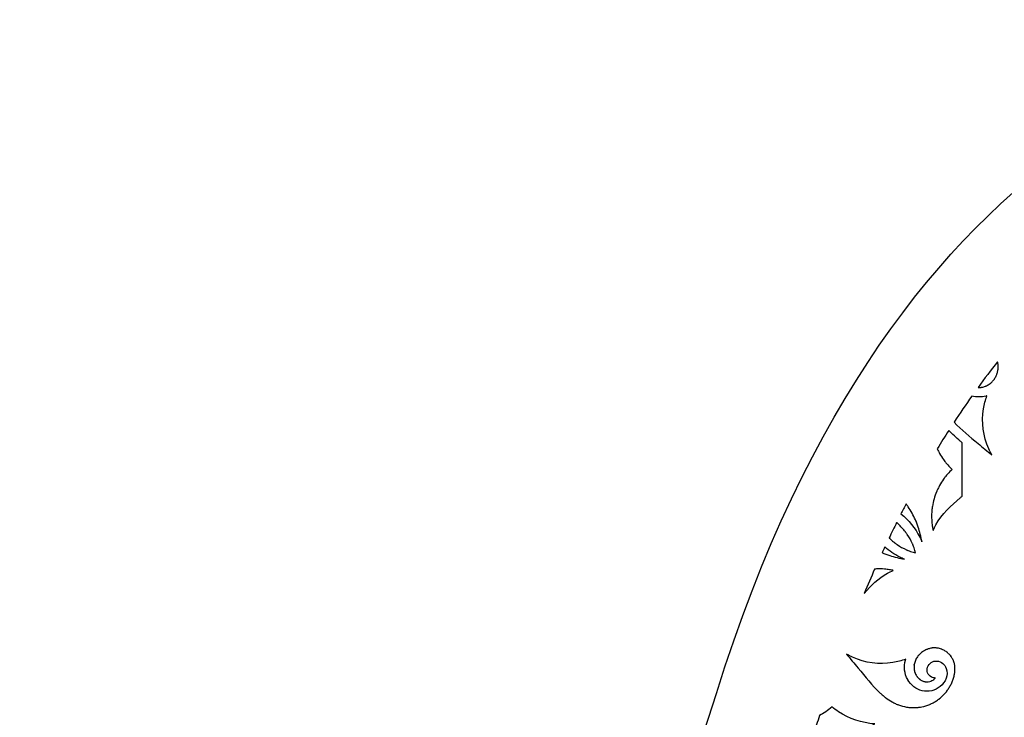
# Model space of a CAD drawing. Header units: millimetres. Extents: x -226 to 204, y -216 to 391.
# Tile 122 of 167: x -135 to 26, y 102 to 216. Entities that reach past the tile are written whole.
import ezdxf

# ---------------------------------------------------------------- set-up
doc = ezdxf.new("R2010")
doc.units = ezdxf.units.MM
doc.header["$MEASUREMENT"] = 0
doc.layers.add('Layer 1', color=7, linetype='Continuous')

msp = doc.modelspace()

# ---------------------------------------------------------------- linework, layer by layer
at = {"layer": 'Layer 1'}
for points, knots in [([(113.6292, 171.3238), (113.6292, 171.3238), (113.6292, 216.4872), (113.6292, 216.4872), (113.6292, 216.4872), (113.6292, 216.4872), (96.9408, 216.4871), (96.9408, 216.4871), (96.9408, 216.4871), (67.9584, 215.357), (8.6043, 200.7992), (-20.8027, 105.9126), (-20.8027, 105.9126), (-47.8597, 18.6054), (-100.2713, -0.6921), (-131.0497, -4.0967), (-131.0497, -4.0967), (-131.0497, -4.0967), (-131.0497, -36.2354), (-131.0497, -36.2354), (-131.0497, -36.2354), (-131.0497, -36.2354), (-135.1309, -36.2354), (-135.1309, -36.2354), (-135.1309, -36.2354), (-135.1309, -36.2354), (-135.1309, -67.9422), (-135.1309, -67.9422), (-135.1309, -67.9422), (-135.1309, -67.9422), (-131.0497, -67.9422), (-131.0497, -67.9422), (-131.0497, -67.9422), (-131.0497, -67.9422), (-131.0497, -99.6454), (-131.0497, -99.6454), (-131.0497, -99.6454), (-131.0497, -99.6454), (-99.5947, -99.6455), (-99.5947, -99.6455), (-99.5947, -99.6455), (-99.5947, -99.6455), (-99.5947, -95.5643), (-99.5947, -95.5643), (-99.5947, -95.5643), (-99.5947, -95.5643), (-64.055, -95.5643), (-64.055, -95.5643), (-64.055, -95.5643), (-64.055, -95.5643), (-64.055, -99.6455), (-64.055, -99.6455), (-64.055, -99.6455), (-64.055, -99.6455), (-28.5189, -99.6455), (-28.5189, -99.6455), (-28.5189, -99.6455), (-28.5189, -99.6455), (-28.5189, -95.5643), (-28.5189, -95.5643), (-28.5189, -95.5643), (-28.5189, -95.5643), (7.0172, -95.5643), (7.0172, -95.5643), (7.0172, -95.5643), (7.0172, -95.5643), (7.0172, -99.6455), (7.0172, -99.6455), (7.0172, -99.6455), (7.0172, -99.6455), (42.5533, -99.6455), (42.5533, -99.6455), (42.5533, -99.6455), (42.5533, -99.6455), (42.5533, -95.5643), (42.5533, -95.5643), (42.5533, -95.5643), (42.5533, -95.5643), (78.093, -95.5643), (78.093, -95.5643), (78.093, -95.5643), (78.093, -95.5643), (78.093, -99.6455), (78.093, -99.6455), (78.093, -99.6455), (78.093, -99.6455), (113.6292, -99.6455), (113.6292, -99.6455), (113.6292, -99.6455), (113.6292, -99.6455), (113.6292, -54.4821), (113.6292, -54.4821), (113.6292, -54.4821), (113.6292, -54.4821), (109.5479, -54.4821), (109.5479, -54.4821), (109.5479, -54.4821), (109.5479, -54.4821), (109.5479, -9.3223), (109.5479, -9.3223), (109.5479, -9.3223), (109.5479, -9.3223), (113.6292, -9.3224), (113.6292, -9.3224), (113.6292, -9.3224), (113.6292, -9.3224), (113.6292, 35.8409), (113.6292, 35.8409), (113.6292, 35.8409), (113.6292, 35.8409), (109.5479, 35.8409), (109.5479, 35.8409), (109.5479, 35.8409), (109.5479, 35.8409), (109.5479, 81.0007), (109.5479, 81.0007), (109.5479, 81.0007), (109.5479, 81.0007), (113.6292, 81.0007), (113.6292, 81.0007), (113.6292, 81.0007), (113.6292, 81.0007), (113.6292, 126.1641), (113.6292, 126.1641), (113.6292, 126.1641), (113.6292, 126.1641), (109.5479, 126.164), (109.5479, 126.164), (109.5479, 126.164), (109.5479, 126.164), (109.5479, 171.3238), (109.5479, 171.3238), (109.5479, 171.3238), (109.5479, 171.3238), (113.6292, 171.3238), (113.6292, 171.3238)], [0, 0, 0, 0, 0.02857143, 0.02857143, 0.02857143, 0.02857143, 0.05714286, 0.05714286, 0.05714286, 0.05714286, 0.08571429, 0.08571429, 0.08571429, 0.08571429, 0.11428571, 0.11428571, 0.11428571, 0.11428571, 0.14285714, 0.14285714, 0.14285714, 0.14285714, 0.17142857, 0.17142857, 0.17142857, 0.17142857, 0.2, 0.2, 0.2, 0.2, 0.22857143, 0.22857143, 0.22857143, 0.22857143, 0.25714286, 0.25714286, 0.25714286, 0.25714286, 0.28571429, 0.28571429, 0.28571429, 0.28571429, 0.31428571, 0.31428571, 0.31428571, 0.31428571, 0.34285714, 0.34285714, 0.34285714, 0.34285714, 0.37142857, 0.37142857, 0.37142857, 0.37142857, 0.4, 0.4, 0.4, 0.4, 0.42857143, 0.42857143, 0.42857143, 0.42857143, 0.45714286, 0.45714286, 0.45714286, 0.45714286, 0.48571429, 0.48571429, 0.48571429, 0.48571429, 0.51428571, 0.51428571, 0.51428571, 0.51428571, 0.54285714, 0.54285714, 0.54285714, 0.54285714, 0.57142857, 0.57142857, 0.57142857, 0.57142857, 0.6, 0.6, 0.6, 0.6, 0.62857143, 0.62857143, 0.62857143, 0.62857143, 0.65714286, 0.65714286, 0.65714286, 0.65714286, 0.68571429, 0.68571429, 0.68571429, 0.68571429, 0.71428571, 0.71428571, 0.71428571, 0.71428571, 0.74285714, 0.74285714, 0.74285714, 0.74285714, 0.77142857, 0.77142857, 0.77142857, 0.77142857, 0.8, 0.8, 0.8, 0.8, 0.82857143, 0.82857143, 0.82857143, 0.82857143, 0.85714286, 0.85714286, 0.85714286, 0.85714286, 0.88571429, 0.88571429, 0.88571429, 0.88571429, 0.91428571, 0.91428571, 0.91428571, 0.91428571, 0.94285714, 0.94285714, 0.94285714, 0.94285714, 1, 1, 1, 1]), ([(25.3251, 160.3541), (25.3575, 160.2425), (25.3863, 160.1274), (25.4043, 160.0122), (25.4043, 160.0122), (25.4079, 159.9834), (25.4115, 159.9438), (25.4187, 159.915), (25.4187, 159.915), (25.4187, 159.9078), (25.4187, 159.897), (25.4187, 159.8898), (25.4187, 159.8898), (25.4259, 159.7962), (25.4331, 159.7063), (25.4331, 159.6127), (25.4331, 159.6127), (25.4331, 159.4507), (25.4475, 159.26), (25.4223, 159.0909), (25.4223, 159.0909), (25.4151, 159.0729), (25.4043, 159.0405), (25.4007, 159.0189), (25.4007, 159.0189), (25.3935, 158.9721), (25.3827, 158.9289), (25.3755, 158.8821), (25.3755, 158.8821), (25.3575, 158.7921), (25.3359, 158.7022), (25.3107, 158.6122), (25.3107, 158.6122), (25.2855, 158.5222), (25.2567, 158.4323), (25.2279, 158.3459), (25.2279, 158.3459), (25.2099, 158.2919), (25.1883, 158.2415), (25.1703, 158.1875), (25.1703, 158.1875), (25.1703, 158.1803), (25.1667, 158.1767), (25.1631, 158.1731), (25.1631, 158.1731), (25.1631, 158.1731), (25.1631, 158.1731), (25.1631, 158.1731), (25.1631, 158.1731), (25.0803, 157.9968), (24.9939, 157.824), (24.8896, 157.6584), (24.8896, 157.6584), (24.8356, 157.572), (24.778, 157.4892), (24.7204, 157.4029), (24.7204, 157.4029), (24.7168, 157.3957), (24.7096, 157.3849), (24.7024, 157.3741), (24.7024, 157.3741), (24.6772, 157.3417), (24.6448, 157.3093), (24.6196, 157.2769), (24.6196, 157.2769), (24.4936, 157.1293), (24.3569, 156.9926), (24.2093, 156.863), (24.2093, 156.863), (24.1805, 156.8378), (24.1517, 156.8162), (24.1229, 156.791), (24.1229, 156.791), (24.1229, 156.791), (24.1157, 156.7874), (24.1157, 156.7838), (24.1157, 156.7838), (24.1157, 156.7838), (24.1085, 156.7802), (24.1049, 156.7766), (24.1049, 156.7766), (24.0077, 156.7082), (23.9106, 156.6398), (23.8062, 156.5787), (23.8062, 156.5787), (23.7162, 156.5247), (23.6263, 156.4779), (23.5327, 156.4311), (23.5327, 156.4311), (23.4895, 156.4095), (23.4427, 156.3879), (23.3995, 156.3699), (23.3995, 156.3699), (23.3923, 156.3699), (23.3851, 156.3663), (23.3779, 156.3627), (23.3779, 156.3627), (23.162, 156.2907), (22.9496, 156.2223), (22.7229, 156.1792), (22.7229, 156.1792), (22.7229, 156.1792), (22.6617, 156.1684), (22.6617, 156.1684), (22.6617, 156.1684), (22.6257, 156.1612), (22.6041, 156.1576), (22.6005, 156.1576), (22.6005, 156.1576), (22.6005, 156.1576), (22.6329, 156.1576), (22.6869, 156.1684), (22.6869, 156.1684), (22.6581, 156.1576), (22.5969, 156.1576), (22.5645, 156.154), (22.5645, 156.154), (22.4637, 156.1432), (22.3594, 156.1396), (22.2586, 156.1396), (22.2586, 156.1396), (22.2154, 156.1396), (22.1722, 156.1432), (22.129, 156.1468), (22.129, 156.1468), (23.1835, 157.5972), (24.2488, 159.0008), (25.3249, 160.3612), (25.3249, 160.3612), (25.3249, 160.3612), (25.3251, 160.3541), (25.3251, 160.3541)], [0, 0, 0, 0, 0.02941176, 0.02941176, 0.02941176, 0.02941176, 0.05882353, 0.05882353, 0.05882353, 0.05882353, 0.08823529, 0.08823529, 0.08823529, 0.08823529, 0.11764706, 0.11764706, 0.11764706, 0.11764706, 0.14705882, 0.14705882, 0.14705882, 0.14705882, 0.17647059, 0.17647059, 0.17647059, 0.17647059, 0.20588235, 0.20588235, 0.20588235, 0.20588235, 0.23529412, 0.23529412, 0.23529412, 0.23529412, 0.26470588, 0.26470588, 0.26470588, 0.26470588, 0.29411765, 0.29411765, 0.29411765, 0.29411765, 0.32352941, 0.32352941, 0.32352941, 0.32352941, 0.35294118, 0.35294118, 0.35294118, 0.35294118, 0.38235294, 0.38235294, 0.38235294, 0.38235294, 0.41176471, 0.41176471, 0.41176471, 0.41176471, 0.44117647, 0.44117647, 0.44117647, 0.44117647, 0.47058824, 0.47058824, 0.47058824, 0.47058824, 0.5, 0.5, 0.5, 0.5, 0.52941176, 0.52941176, 0.52941176, 0.52941176, 0.55882353, 0.55882353, 0.55882353, 0.55882353, 0.58823529, 0.58823529, 0.58823529, 0.58823529, 0.61764706, 0.61764706, 0.61764706, 0.61764706, 0.64705882, 0.64705882, 0.64705882, 0.64705882, 0.67647059, 0.67647059, 0.67647059, 0.67647059, 0.70588235, 0.70588235, 0.70588235, 0.70588235, 0.73529412, 0.73529412, 0.73529412, 0.73529412, 0.76470588, 0.76470588, 0.76470588, 0.76470588, 0.79411765, 0.79411765, 0.79411765, 0.79411765, 0.82352941, 0.82352941, 0.82352941, 0.82352941, 0.85294118, 0.85294118, 0.85294118, 0.85294118, 0.88235294, 0.88235294, 0.88235294, 0.88235294, 0.91176471, 0.91176471, 0.91176471, 0.91176471, 0.94117647, 0.94117647, 0.94117647, 0.94117647, 1, 1, 1, 1]), ([(21.1215, 154.7326), (21.8737, 154.5239), (22.687, 154.5311), (23.4428, 154.7362), (23.4428, 154.7362), (23.4932, 154.7506), (23.5472, 154.765), (23.5976, 154.783), (23.5976, 154.783), (23.3349, 154.092), (23.1405, 153.3758), (23.0218, 152.6488), (23.0218, 152.6488), (22.6547, 150.3994), (22.9678, 148.1429), (23.8963, 146.0663), (23.8963, 146.0663), (24.0511, 145.7208), (24.2238, 145.3861), (24.4146, 145.0586), (24.4146, 145.0586), (23.6516, 145.692), (22.8886, 146.3218), (22.1257, 146.9553), (22.1257, 146.9553), (20.7797, 148.071), (19.3941, 149.1651), (18.192, 150.4355), (18.192, 150.4355), (19.1601, 151.9111), (20.1354, 153.3435), (21.1216, 154.7363), (21.1216, 154.7363), (21.1216, 154.7363), (21.1215, 154.7326), (21.1215, 154.7326)], [0, 0, 0, 0, 0.1, 0.1, 0.1, 0.1, 0.2, 0.2, 0.2, 0.2, 0.3, 0.3, 0.3, 0.3, 0.4, 0.4, 0.4, 0.4, 0.5, 0.5, 0.5, 0.5, 0.6, 0.6, 0.6, 0.6, 0.7, 0.7, 0.7, 0.7, 0.8, 0.8, 0.8, 0.8, 1, 1, 1, 1]), ([(17.3174, 149.0858), (17.922, 148.474), (18.5662, 147.8981), (19.2177, 147.3475), (19.2177, 147.3475), (19.3293, 147.2539), (19.4408, 147.1604), (19.5524, 147.0668), (19.5524, 147.0668), (19.5524, 147.038), (19.5488, 147.0092), (19.5488, 146.9804), (19.5488, 146.9804), (19.5488, 146.9804), (19.5488, 138.4077), (19.5488, 138.4077), (19.5488, 138.4077), (19.5488, 138.3789), (19.5488, 138.3501), (19.5524, 138.3213), (19.5524, 138.3213), (19.4408, 138.2277), (19.3293, 138.1342), (19.2177, 138.0406), (19.2177, 138.0406), (17.6989, 136.7558), (16.2018, 135.3558), (15.2121, 133.6067), (15.2121, 133.6067), (15.0393, 133.3044), (14.8882, 132.9913), (14.755, 132.671), (14.755, 132.671), (14.755, 132.6854), (14.7478, 132.7034), (14.7442, 132.7178), (14.7442, 132.7178), (14.6902, 132.9661), (14.6434, 133.2145), (14.6074, 133.4664), (14.6074, 133.4664), (14.6038, 133.5024), (14.5822, 133.6823), (14.593, 133.5636), (14.593, 133.5636), (14.5894, 133.5996), (14.5858, 133.6356), (14.5822, 133.668), (14.5822, 133.668), (14.5678, 133.8048), (14.5534, 133.9415), (14.5426, 134.0819), (14.5426, 134.0819), (14.5066, 134.5318), (14.4994, 134.9816), (14.5174, 135.4315), (14.5174, 135.4315), (14.5282, 135.6726), (14.5462, 135.9138), (14.5714, 136.1549), (14.5714, 136.1549), (14.575, 136.2017), (14.5822, 136.2449), (14.5858, 136.2917), (14.5858, 136.2917), (14.5858, 136.2917), (14.5966, 136.3709), (14.6002, 136.4069), (14.6002, 136.4069), (14.6074, 136.4465), (14.6146, 136.4933), (14.6146, 136.4933), (14.6146, 136.4933), (14.6218, 136.5401), (14.629, 136.5833), (14.6362, 136.6301), (14.6362, 136.6301), (14.773, 137.4543), (14.9997, 138.2748), (15.3272, 139.045), (15.3272, 139.045), (15.3344, 139.063), (15.3524, 139.1062), (15.3704, 139.1386), (15.3704, 139.1386), (15.3884, 139.1782), (15.4028, 139.2142), (15.4208, 139.2538), (15.4208, 139.2538), (15.464, 139.3474), (15.5072, 139.4409), (15.554, 139.5345), (15.554, 139.5345), (15.6404, 139.7108), (15.7303, 139.8872), (15.8275, 140.0599), (15.8275, 140.0599), (16.0254, 140.4126), (16.2378, 140.7545), (16.4717, 141.0856), (16.4717, 141.0856), (16.5437, 141.1864), (16.6193, 141.2871), (16.6912, 141.3879), (16.6912, 141.3879), (16.6948, 141.3915), (16.702, 141.3987), (16.7056, 141.4059), (16.7056, 141.4059), (16.7308, 141.4383), (16.756, 141.4671), (16.7776, 141.4995), (16.7776, 141.4995), (16.9, 141.6543), (17.0295, 141.8054), (17.1591, 141.9494), (17.1591, 141.9494), (17.3894, 142.2085), (17.6342, 142.4569), (17.8861, 142.6908), (17.8861, 142.6908), (17.6342, 142.9283), (17.3894, 143.1731), (17.1591, 143.4322), (17.1591, 143.4322), (17.0259, 143.5798), (16.9, 143.7309), (16.7776, 143.8821), (16.7776, 143.8821), (16.7524, 143.9109), (16.7272, 143.9433), (16.7056, 143.9757), (16.7056, 143.9757), (16.6984, 143.9829), (16.6948, 143.9901), (16.6912, 143.9937), (16.6912, 143.9937), (16.6156, 144.0945), (16.5436, 144.1952), (16.4717, 144.296), (16.4717, 144.296), (16.2378, 144.6271), (16.0254, 144.969), (15.8275, 145.3217), (15.8275, 145.3217), (15.7303, 145.4945), (15.6404, 145.6672), (15.554, 145.8471), (15.554, 145.8471), (15.518, 145.9227), (15.482, 145.9983), (15.446, 146.0738), (15.446, 146.0738), (16.065, 147.0959), (16.6912, 148.0964), (17.3211, 149.0825), (17.3211, 149.0825), (17.3211, 149.0825), (17.3174, 149.0858), (17.3174, 149.0858)], [0, 0, 0, 0, 0.02439024, 0.02439024, 0.02439024, 0.02439024, 0.04878049, 0.04878049, 0.04878049, 0.04878049, 0.07317073, 0.07317073, 0.07317073, 0.07317073, 0.09756098, 0.09756098, 0.09756098, 0.09756098, 0.12195122, 0.12195122, 0.12195122, 0.12195122, 0.14634146, 0.14634146, 0.14634146, 0.14634146, 0.17073171, 0.17073171, 0.17073171, 0.17073171, 0.19512195, 0.19512195, 0.19512195, 0.19512195, 0.2195122, 0.2195122, 0.2195122, 0.2195122, 0.24390244, 0.24390244, 0.24390244, 0.24390244, 0.26829268, 0.26829268, 0.26829268, 0.26829268, 0.29268293, 0.29268293, 0.29268293, 0.29268293, 0.31707317, 0.31707317, 0.31707317, 0.31707317, 0.34146341, 0.34146341, 0.34146341, 0.34146341, 0.36585366, 0.36585366, 0.36585366, 0.36585366, 0.3902439, 0.3902439, 0.3902439, 0.3902439, 0.41463415, 0.41463415, 0.41463415, 0.41463415, 0.43902439, 0.43902439, 0.43902439, 0.43902439, 0.46341463, 0.46341463, 0.46341463, 0.46341463, 0.48780488, 0.48780488, 0.48780488, 0.48780488, 0.51219512, 0.51219512, 0.51219512, 0.51219512, 0.53658537, 0.53658537, 0.53658537, 0.53658537, 0.56097561, 0.56097561, 0.56097561, 0.56097561, 0.58536585, 0.58536585, 0.58536585, 0.58536585, 0.6097561, 0.6097561, 0.6097561, 0.6097561, 0.63414634, 0.63414634, 0.63414634, 0.63414634, 0.65853659, 0.65853659, 0.65853659, 0.65853659, 0.68292683, 0.68292683, 0.68292683, 0.68292683, 0.70731707, 0.70731707, 0.70731707, 0.70731707, 0.73170732, 0.73170732, 0.73170732, 0.73170732, 0.75609756, 0.75609756, 0.75609756, 0.75609756, 0.7804878, 0.7804878, 0.7804878, 0.7804878, 0.80487805, 0.80487805, 0.80487805, 0.80487805, 0.82926829, 0.82926829, 0.82926829, 0.82926829, 0.85365854, 0.85365854, 0.85365854, 0.85365854, 0.87804878, 0.87804878, 0.87804878, 0.87804878, 0.90243902, 0.90243902, 0.90243902, 0.90243902, 0.92682927, 0.92682927, 0.92682927, 0.92682927, 0.95121951, 0.95121951, 0.95121951, 0.95121951, 1, 1, 1, 1]), ([(10.3318, 137.0221), (10.4506, 136.8637), (10.5657, 136.7018), (10.6773, 136.5398), (10.6773, 136.5398), (10.904, 136.2087), (11.1128, 135.8704), (11.3071, 135.5213), (11.3071, 135.5213), (11.5086, 135.165), (11.6922, 134.7979), (11.8577, 134.4272), (11.8577, 134.4272), (11.8865, 134.3624), (11.9117, 134.3012), (11.9405, 134.2365), (11.9405, 134.2365), (11.9405, 134.2293), (11.9477, 134.2221), (11.9513, 134.2149), (11.9513, 134.2149), (11.9945, 134.1069), (12.0377, 134.0026), (12.0773, 133.8946), (12.0773, 133.8946), (12.1601, 133.6823), (12.2357, 133.4627), (12.3076, 133.2468), (12.3076, 133.2468), (12.5703, 132.455), (12.7683, 131.6453), (12.9194, 130.8247), (12.9194, 130.8247), (12.8114, 131.0874), (12.6963, 131.3501), (12.5667, 131.6057), (12.5667, 131.6057), (11.8325, 133.0813), (10.7528, 134.3553), (9.486, 135.4026), (9.486, 135.4026), (9.7631, 135.946), (10.0438, 136.4895), (10.3246, 137.0257), (10.3246, 137.0257), (10.3246, 137.0257), (10.3318, 137.0221), (10.3318, 137.0221)], [0, 0, 0, 0, 0.07692308, 0.07692308, 0.07692308, 0.07692308, 0.15384615, 0.15384615, 0.15384615, 0.15384615, 0.23076923, 0.23076923, 0.23076923, 0.23076923, 0.30769231, 0.30769231, 0.30769231, 0.30769231, 0.38461538, 0.38461538, 0.38461538, 0.38461538, 0.46153846, 0.46153846, 0.46153846, 0.46153846, 0.53846154, 0.53846154, 0.53846154, 0.53846154, 0.61538462, 0.61538462, 0.61538462, 0.61538462, 0.69230769, 0.69230769, 0.69230769, 0.69230769, 0.76923077, 0.76923077, 0.76923077, 0.76923077, 0.84615385, 0.84615385, 0.84615385, 0.84615385, 1, 1, 1, 1]), ([(8.7735, 133.9774), (8.7987, 133.9558), (8.8239, 133.9342), (8.8491, 133.9126), (8.8491, 133.9126), (9.0686, 133.7147), (9.281, 133.5059), (9.4825, 133.29), (9.4825, 133.29), (9.6876, 133.0741), (9.882, 132.8545), (10.0691, 132.6242), (10.0691, 132.6242), (10.1159, 132.5666), (10.1663, 132.509), (10.2095, 132.4479), (10.2095, 132.4479), (10.2239, 132.4263), (10.2419, 132.4047), (10.2527, 132.3867), (10.2527, 132.3867), (10.3391, 132.2679), (10.4255, 132.1492), (10.5082, 132.0268), (10.5082, 132.0268), (10.8393, 131.5445), (11.1308, 131.0335), (11.372, 130.5008), (11.372, 130.5008), (11.4008, 130.4432), (11.426, 130.382), (11.4512, 130.3209), (11.4512, 130.3209), (11.462, 130.2957), (11.4764, 130.2561), (11.4872, 130.2309), (11.4872, 130.2309), (11.5412, 130.0941), (11.5916, 129.961), (11.6384, 129.8206), (11.6384, 129.8206), (11.7284, 129.5507), (11.8076, 129.2808), (11.8723, 129.0036), (11.8723, 129.0036), (11.5952, 129.0684), (11.3253, 129.1476), (11.0553, 129.2375), (11.0553, 129.2375), (10.9185, 129.2843), (10.7818, 129.3347), (10.645, 129.3887), (10.645, 129.3887), (10.6198, 129.3995), (10.5802, 129.4139), (10.555, 129.4247), (10.555, 129.4247), (10.4938, 129.4499), (10.4362, 129.4751), (10.3787, 129.5039), (10.3787, 129.5039), (9.8461, 129.745), (9.335, 130.0365), (8.8527, 130.3677), (8.8527, 130.3677), (8.7303, 130.4505), (8.6116, 130.5369), (8.4928, 130.6232), (8.4928, 130.6232), (8.4748, 130.634), (8.4532, 130.652), (8.4316, 130.6664), (8.4316, 130.6664), (8.3704, 130.7096), (8.3128, 130.76), (8.2553, 130.8068), (8.2553, 130.8068), (8.025, 130.9939), (7.8018, 131.1883), (7.5895, 131.3934), (7.5895, 131.3934), (7.5715, 131.4114), (7.5535, 131.4294), (7.5355, 131.4474), (7.5355, 131.4474), (7.9458, 132.3004), (8.3597, 133.1425), (8.7771, 133.9739), (8.7771, 133.9739), (8.7771, 133.9739), (8.7735, 133.9774), (8.7735, 133.9774)], [0, 0, 0, 0, 0.04166667, 0.04166667, 0.04166667, 0.04166667, 0.08333333, 0.08333333, 0.08333333, 0.08333333, 0.125, 0.125, 0.125, 0.125, 0.16666667, 0.16666667, 0.16666667, 0.16666667, 0.20833333, 0.20833333, 0.20833333, 0.20833333, 0.25, 0.25, 0.25, 0.25, 0.29166667, 0.29166667, 0.29166667, 0.29166667, 0.33333333, 0.33333333, 0.33333333, 0.33333333, 0.375, 0.375, 0.375, 0.375, 0.41666667, 0.41666667, 0.41666667, 0.41666667, 0.45833333, 0.45833333, 0.45833333, 0.45833333, 0.5, 0.5, 0.5, 0.5, 0.54166667, 0.54166667, 0.54166667, 0.54166667, 0.58333333, 0.58333333, 0.58333333, 0.58333333, 0.625, 0.625, 0.625, 0.625, 0.66666667, 0.66666667, 0.66666667, 0.66666667, 0.70833333, 0.70833333, 0.70833333, 0.70833333, 0.75, 0.75, 0.75, 0.75, 0.79166667, 0.79166667, 0.79166667, 0.79166667, 0.83333333, 0.83333333, 0.83333333, 0.83333333, 0.875, 0.875, 0.875, 0.875, 0.91666667, 0.91666667, 0.91666667, 0.91666667, 1, 1, 1, 1]), ([(6.83, 129.9753), (7.5678, 129.3167), (8.3848, 128.7481), (9.2737, 128.3054), (9.2737, 128.3054), (9.5292, 128.1794), (9.792, 128.0607), (10.0547, 127.9527), (10.0547, 127.9527), (9.2341, 128.1075), (8.4244, 128.3054), (7.6326, 128.5645), (7.6326, 128.5645), (7.4131, 128.6365), (7.1971, 128.7121), (6.9848, 128.7948), (6.9848, 128.7948), (6.8768, 128.8344), (6.7725, 128.8776), (6.6645, 128.9208), (6.6645, 128.9208), (6.6573, 128.9244), (6.6465, 128.928), (6.6429, 128.9316), (6.6429, 128.9316), (6.5781, 128.9604), (6.5169, 128.9856), (6.4522, 129.0144), (6.4522, 129.0144), (6.4342, 129.0216), (6.4162, 129.0324), (6.3982, 129.0396), (6.3982, 129.0396), (6.5422, 129.3527), (6.6861, 129.6622), (6.8337, 129.9717), (6.8337, 129.9717), (6.8337, 129.9717), (6.83, 129.9753), (6.83, 129.9753)], [0, 0, 0, 0, 0.09090909, 0.09090909, 0.09090909, 0.09090909, 0.18181818, 0.18181818, 0.18181818, 0.18181818, 0.27272727, 0.27272727, 0.27272727, 0.27272727, 0.36363636, 0.36363636, 0.36363636, 0.36363636, 0.45454545, 0.45454545, 0.45454545, 0.45454545, 0.54545455, 0.54545455, 0.54545455, 0.54545455, 0.63636364, 0.63636364, 0.63636364, 0.63636364, 0.72727273, 0.72727273, 0.72727273, 0.72727273, 0.81818182, 0.81818182, 0.81818182, 0.81818182, 1, 1, 1, 1]), ([(5.1673, 126.344), (5.2609, 126.3512), (5.3508, 126.362), (5.4444, 126.3656), (5.4444, 126.3656), (5.8943, 126.3836), (6.3441, 126.3764), (6.794, 126.3404), (6.794, 126.3404), (6.9308, 126.3296), (7.0711, 126.3152), (7.2079, 126.3008), (7.2079, 126.3008), (7.2439, 126.2972), (7.2763, 126.2936), (7.3123, 126.29), (7.3123, 126.29), (7.1971, 126.3044), (7.3771, 126.2828), (7.4095, 126.2756), (7.4095, 126.2756), (7.6614, 126.236), (7.9098, 126.1928), (8.1581, 126.1388), (8.1581, 126.1388), (8.1725, 126.1352), (8.1905, 126.1316), (8.2049, 126.128), (8.2049, 126.128), (7.8846, 125.9948), (7.5751, 125.8437), (7.2692, 125.6709), (7.2692, 125.6709), (5.79, 124.8323), (4.5628, 123.6339), (3.4399, 122.3635), (3.4399, 122.3635), (4.0085, 123.7131), (4.5844, 125.0411), (5.1638, 126.3475), (5.1638, 126.3475), (5.1638, 126.3475), (5.1673, 126.344), (5.1673, 126.344)], [0, 0, 0, 0, 0.08333333, 0.08333333, 0.08333333, 0.08333333, 0.16666667, 0.16666667, 0.16666667, 0.16666667, 0.25, 0.25, 0.25, 0.25, 0.33333333, 0.33333333, 0.33333333, 0.33333333, 0.41666667, 0.41666667, 0.41666667, 0.41666667, 0.5, 0.5, 0.5, 0.5, 0.58333333, 0.58333333, 0.58333333, 0.58333333, 0.66666667, 0.66666667, 0.66666667, 0.66666667, 0.75, 0.75, 0.75, 0.75, 0.83333333, 0.83333333, 0.83333333, 0.83333333, 1, 1, 1, 1]), ([(10.5873, 108.1908), (11.0912, 107.3163), (11.9657, 106.6109), (12.9554, 106.3769), (12.9554, 106.3769), (14.0099, 106.125), (15.086, 106.4057), (15.9245, 107.0787), (15.9245, 107.0787), (16.7523, 107.7409), (17.3245, 108.9969), (16.9178, 110.0442), (16.9178, 110.0442), (16.6623, 110.7028), (16.1116, 111.1815), (15.3954, 111.2535), (15.3954, 111.2535), (14.708, 111.3219), (14.0674, 110.8648), (13.8442, 110.2242), (13.8442, 110.2242), (13.6319, 109.6232), (13.8946, 108.9106), (14.474, 108.6299), (14.474, 108.6299), (14.6827, 108.5291), (14.9023, 108.4715), (15.1254, 108.4679), (15.1254, 108.4679), (15.0678, 108.4031), (15.0066, 108.3419), (14.9419, 108.2844), (14.9419, 108.2844), (14.9347, 108.2772), (14.8771, 108.2232), (14.8663, 108.2124), (14.8663, 108.2124), (14.8663, 108.216), (14.8807, 108.2268), (14.8987, 108.2448), (14.8987, 108.2448), (14.9851, 108.3312), (14.8663, 108.2232), (14.8519, 108.2124), (14.8519, 108.2124), (14.7799, 108.162), (14.7043, 108.1152), (14.6252, 108.072), (14.6252, 108.072), (14.5784, 108.0468), (14.5316, 108.0252), (14.4848, 108), (14.4848, 108), (14.4632, 107.9892), (14.4452, 107.9748), (14.4416, 107.9676), (14.4416, 107.9676), (14.2976, 107.9028), (14.1069, 107.8812), (13.9665, 107.8524), (13.9665, 107.8524), (13.9665, 107.8524), (13.9632, 107.8525), (13.9632, 107.8525), (13.9632, 107.8525), (13.92, 107.8525), (13.8732, 107.8453), (13.83, 107.8453), (13.83, 107.8453), (13.74, 107.8453), (13.6537, 107.8453), (13.5637, 107.8489), (13.5637, 107.8489), (13.5493, 107.8489), (13.5349, 107.8489), (13.5277, 107.8489), (13.5277, 107.8489), (13.4845, 107.8561), (13.4413, 107.8669), (13.3981, 107.8741), (13.3981, 107.8741), (13.3009, 107.8957), (13.2038, 107.9245), (13.1102, 107.9569), (13.1102, 107.9569), (13.0886, 107.9641), (13.0382, 107.9893), (13.013, 107.9929), (13.013, 107.9929), (13.013, 107.9929), (12.995, 108.0037), (12.995, 108.0037), (12.995, 108.0037), (12.9122, 108.0433), (12.833, 108.0865), (12.7539, 108.1333), (12.7539, 108.1333), (12.7071, 108.1621), (12.6603, 108.1909), (12.6171, 108.2233), (12.6171, 108.2233), (12.5991, 108.2341), (12.5811, 108.2521), (12.5667, 108.2665), (12.5667, 108.2665), (12.5739, 108.2557), (12.5847, 108.2449), (12.5991, 108.2305), (12.5991, 108.2305), (12.5415, 108.2953), (12.4551, 108.3493), (12.3904, 108.4104), (12.3904, 108.4104), (12.322, 108.4716), (12.2608, 108.54), (12.1997, 108.6083), (12.1997, 108.6083), (12.1853, 108.6227), (12.1637, 108.6443), (12.1421, 108.6695), (12.1421, 108.6695), (12.1385, 108.6767), (12.1277, 108.6875), (12.1169, 108.7091), (12.1169, 108.7091), (12.0017, 108.8747), (11.901, 109.0474), (11.811, 109.2274), (11.811, 109.2274), (11.811, 109.2274), (11.811, 109.231), (11.811, 109.2346), (11.811, 109.2346), (11.811, 109.2346), (11.811, 109.2418), (11.811, 109.2454), (11.811, 109.2454), (11.8002, 109.2814), (11.7858, 109.3138), (11.775, 109.3498), (11.775, 109.3498), (11.739, 109.4578), (11.7102, 109.5657), (11.685, 109.6773), (11.685, 109.6773), (11.6742, 109.7277), (11.6562, 109.7853), (11.649, 109.8429), (11.649, 109.8429), (11.649, 109.8609), (11.649, 109.8789), (11.649, 109.8933), (11.649, 109.8933), (11.6382, 110.0049), (11.6346, 110.12), (11.6346, 110.2316), (11.6346, 110.2316), (11.6346, 110.336), (11.6418, 110.4367), (11.649, 110.5375), (11.649, 110.5375), (11.649, 110.5735), (11.649, 110.6311), (11.6634, 110.6599), (11.6634, 110.6599), (11.6562, 110.6059), (11.6526, 110.5771), (11.6526, 110.5735), (11.6526, 110.5735), (11.6526, 110.5771), (11.6562, 110.5987), (11.6634, 110.6347), (11.6634, 110.6347), (11.6634, 110.6347), (11.6742, 110.6959), (11.6742, 110.6959), (11.6742, 110.6959), (11.7174, 110.9226), (11.7858, 111.135), (11.8577, 111.3509), (11.8577, 111.3509), (11.8577, 111.3581), (11.8613, 111.3653), (11.8649, 111.3725), (11.8649, 111.3725), (11.8865, 111.4157), (11.9045, 111.4625), (11.9261, 111.5057), (11.9261, 111.5057), (11.9729, 111.5993), (12.0197, 111.6892), (12.0737, 111.7792), (12.0737, 111.7792), (12.1349, 111.8836), (12.2033, 111.9807), (12.2716, 112.0779), (12.2716, 112.0779), (12.2716, 112.0815), (12.2752, 112.0851), (12.2788, 112.0887), (12.2788, 112.0887), (12.2788, 112.0887), (12.2824, 112.0923), (12.286, 112.0959), (12.286, 112.0959), (12.3112, 112.1247), (12.3328, 112.1535), (12.358, 112.1823), (12.358, 112.1823), (12.484, 112.3299), (12.6243, 112.4666), (12.7719, 112.5926), (12.7719, 112.5926), (12.8043, 112.6214), (12.8367, 112.6502), (12.8691, 112.6754), (12.8691, 112.6754), (12.8799, 112.6826), (12.8907, 112.6898), (12.8979, 112.6934), (12.8979, 112.6934), (12.9807, 112.751), (13.0635, 112.8086), (13.1534, 112.8626), (13.1534, 112.8626), (13.319, 112.967), (13.4917, 113.0533), (13.6681, 113.1361), (13.6681, 113.1361), (13.6681, 113.1361), (13.6681, 113.1361), (13.6681, 113.1361), (13.6681, 113.1361), (13.6717, 113.1361), (13.6789, 113.1397), (13.6825, 113.1433), (13.6825, 113.1433), (13.7365, 113.1613), (13.7869, 113.1829), (13.8409, 113.2009), (13.8409, 113.2009), (13.9273, 113.2297), (14.0172, 113.2585), (14.1072, 113.2837), (14.1072, 113.2837), (14.1972, 113.3089), (14.2871, 113.3305), (14.3771, 113.3485), (14.3771, 113.3485), (14.4239, 113.3593), (14.4671, 113.3665), (14.5139, 113.3737), (14.5139, 113.3737), (14.5391, 113.3773), (14.5715, 113.3881), (14.5859, 113.3953), (14.5859, 113.3953), (14.7551, 113.4241), (14.9458, 113.4097), (15.1077, 113.4061), (15.1077, 113.4061), (15.2013, 113.4061), (15.2912, 113.3989), (15.3848, 113.3917), (15.3848, 113.3917), (15.392, 113.3917), (15.4028, 113.3917), (15.41, 113.3917), (15.41, 113.3917), (15.4388, 113.3845), (15.4784, 113.3809), (15.5072, 113.3773), (15.5072, 113.3773), (15.7123, 113.3413), (15.9139, 113.2873), (16.1118, 113.2153), (16.1118, 113.2153), (16.155, 113.2009), (16.1982, 113.1829), (16.2378, 113.1685), (16.2378, 113.1685), (16.2378, 113.1685), (16.2414, 113.1685), (16.2414, 113.1685), (16.2414, 113.1685), (16.2414, 113.1685), (16.245, 113.1685), (16.2486, 113.1649), (16.2486, 113.1649), (16.3314, 113.1253), (16.4106, 113.0857), (16.4933, 113.0461), (16.4933, 113.0461), (16.6696, 112.9525), (16.8352, 112.841), (16.9972, 112.7258), (16.9972, 112.7258), (17.0188, 112.7114), (17.0296, 112.7042), (17.0368, 112.7006), (17.0368, 112.7006), (17.0584, 112.6826), (17.0764, 112.6646), (17.0944, 112.6466), (17.0944, 112.6466), (17.1628, 112.589), (17.2312, 112.5278), (17.2959, 112.4631), (17.2959, 112.4631), (17.4327, 112.3299), (17.5946, 112.1824), (17.6954, 112.0204), (17.6954, 112.0204), (17.6738, 112.0564), (17.6594, 112.078), (17.6558, 112.0852), (17.6558, 112.0852), (17.6702, 112.0636), (17.7458, 111.9448), (17.7638, 111.916), (17.7638, 111.916), (17.8142, 111.8404), (17.861, 111.7648), (17.9078, 111.6857), (17.9078, 111.6857), (17.9618, 111.5921), (18.0122, 111.495), (18.059, 111.3978), (18.059, 111.3978), (18.0734, 111.369), (18.0878, 111.3366), (18.1022, 111.3078), (18.1022, 111.3078), (18.1058, 111.2898), (18.113, 111.2718), (18.1166, 111.261), (18.1166, 111.261), (18.185, 111.0739), (18.2426, 110.8795), (18.2822, 110.6852), (18.2822, 110.6852), (18.2966, 110.6168), (18.3074, 110.5484), (18.3182, 110.4837), (18.3182, 110.4837), (18.3182, 110.4729), (18.3182, 110.4621), (18.3218, 110.4549), (18.3218, 110.4549), (18.3218, 110.4441), (18.3218, 110.4333), (18.3218, 110.4153), (18.3218, 110.4153), (18.329, 110.3001), (18.3398, 110.185), (18.3434, 110.0698), (18.3434, 110.0698), (18.347, 109.8395), (18.3326, 109.6091), (18.311, 109.3788), (18.311, 109.3788), (18.311, 109.3644), (18.311, 109.3536), (18.311, 109.3428), (18.311, 109.3428), (18.311, 109.3356), (18.311, 109.3248), (18.3038, 109.3104), (18.3038, 109.3104), (18.293, 109.242), (18.2822, 109.1736), (18.2678, 109.1053), (18.2678, 109.1053), (18.2462, 108.9901), (18.221, 108.8786), (18.1922, 108.767), (18.1922, 108.767), (18.1382, 108.5511), (18.0734, 108.3351), (17.9979, 108.1264), (17.9979, 108.1264), (17.9943, 108.112), (17.9043, 107.8817), (17.8827, 107.8205), (17.8827, 107.8205), (17.8755, 107.8061), (17.8719, 107.7917), (17.8647, 107.7773), (17.8647, 107.7773), (17.8503, 107.7413), (17.8323, 107.7053), (17.8179, 107.6729), (17.8179, 107.6729), (17.7279, 107.4822), (17.6308, 107.2914), (17.5264, 107.1079), (17.5264, 107.1079), (17.422, 106.9244), (17.3105, 106.7444), (17.1881, 106.5681), (17.1881, 106.5681), (17.1341, 106.4889), (17.0765, 106.4097), (17.0189, 106.3342), (17.0189, 106.3342), (17.0009, 106.309), (16.9793, 106.2802), (16.9577, 106.2514), (16.9577, 106.2514), (16.9469, 106.237), (16.9325, 106.2226), (16.9289, 106.2154), (16.9289, 106.2154), (16.6734, 105.9023), (16.3963, 105.6072), (16.0939, 105.3337), (16.0939, 105.3337), (16.0075, 105.2545), (15.9211, 105.1789), (15.8312, 105.107), (15.8312, 105.107), (15.8024, 105.0818), (15.77, 105.0566), (15.7412, 105.0314), (15.7412, 105.0314), (15.734, 105.0278), (15.7232, 105.0206), (15.7196, 105.017), (15.7196, 105.017), (15.5504, 104.891), (15.3777, 104.7687), (15.1978, 104.6571), (15.1978, 104.6571), (15.0179, 104.5455), (14.8343, 104.4376), (14.6472, 104.3404), (14.6472, 104.3404), (14.5572, 104.2936), (14.4673, 104.2504), (14.3737, 104.2072), (14.3737, 104.2072), (14.3341, 104.1892), (14.2945, 104.1712), (14.2549, 104.1532), (14.2549, 104.1532), (14.2441, 104.1496), (14.2369, 104.146), (14.2297, 104.1424), (14.2297, 104.1424), (14.2225, 104.1424), (14.2117, 104.1352), (14.2009, 104.1316), (14.2009, 104.1316), (13.7726, 103.9696), (13.3407, 103.8293), (12.8909, 103.7393), (12.8909, 103.7393), (12.7613, 103.7141), (12.6354, 103.6925), (12.5058, 103.6709), (12.5058, 103.6709), (12.495, 103.6709), (12.4842, 103.6709), (12.477, 103.6673), (12.477, 103.6673), (12.4698, 103.6673), (12.4626, 103.6673), (12.4554, 103.6673), (12.4554, 103.6673), (12.4122, 103.6637), (12.369, 103.6565), (12.3258, 103.6529), (12.3258, 103.6529), (12.0991, 103.6313), (11.8687, 103.6169), (11.642, 103.6133), (11.642, 103.6133), (11.3901, 103.6097), (11.1417, 103.6169), (10.8934, 103.6385), (10.8934, 103.6385), (10.7998, 103.6457), (10.7063, 103.6493), (10.6127, 103.6637), (10.6127, 103.6637), (10.6019, 103.6637), (10.5911, 103.6673), (10.5803, 103.6709), (10.5803, 103.6709), (10.5155, 103.6817), (10.4507, 103.6925), (10.386, 103.7033), (10.386, 103.7033), (9.9397, 103.7825), (9.5007, 103.9012), (9.0724, 104.0596), (9.0724, 104.0596), (9.004, 104.0848), (8.9392, 104.11), (8.8745, 104.1352), (8.8745, 104.1352), (8.8673, 104.1352), (8.8565, 104.1424), (8.8457, 104.146), (8.8457, 104.146), (8.7593, 104.1784), (8.6729, 104.2252), (8.5902, 104.2648), (8.5902, 104.2648), (8.3995, 104.3548), (8.2123, 104.4519), (8.0288, 104.5563), (8.0288, 104.5563), (7.6545, 104.7722), (7.2982, 105.0134), (6.9491, 105.2689), (6.9491, 105.2689), (6.9383, 105.2761), (6.9311, 105.2797), (6.9239, 105.2869), (6.9239, 105.2869), (6.9239, 105.2869), (6.9167, 105.2905), (6.9131, 105.2941), (6.9131, 105.2941), (6.8663, 105.3301), (6.8195, 105.3697), (6.7727, 105.4057), (6.7727, 105.4057), (6.6935, 105.4705), (6.6143, 105.5353), (6.5388, 105.6), (6.5388, 105.6), (6.384, 105.7332), (6.2329, 105.8663), (6.0817, 106.0031), (6.0817, 106.0031), (4.7357, 107.2447), (3.602, 108.6951), (2.4396, 110.1023), (2.4396, 110.1023), (1.8062, 110.8653), (1.1764, 111.6283), (0.5429, 112.3912), (0.5429, 112.3912), (0.8704, 112.2005), (1.2051, 112.0277), (1.5506, 111.8729), (1.5506, 111.8729), (3.6272, 110.9444), (5.8837, 110.6313), (8.1331, 110.9984), (8.1331, 110.9984), (8.8637, 111.1172), (9.5799, 111.3115), (10.2673, 111.5742), (10.2673, 111.5742), (10.2529, 111.5238), (10.2349, 111.4734), (10.2205, 111.4194), (10.2205, 111.4194), (9.929, 110.3505), (10.0262, 109.17), (10.584, 108.2055), (10.584, 108.2055), (10.584, 108.2055), (10.5873, 108.1908), (10.5873, 108.1908)], [0, 0, 0, 0, 0.00699301, 0.00699301, 0.00699301, 0.00699301, 0.01398601, 0.01398601, 0.01398601, 0.01398601, 0.02097902, 0.02097902, 0.02097902, 0.02097902, 0.02797203, 0.02797203, 0.02797203, 0.02797203, 0.03496503, 0.03496503, 0.03496503, 0.03496503, 0.04195804, 0.04195804, 0.04195804, 0.04195804, 0.04895105, 0.04895105, 0.04895105, 0.04895105, 0.05594406, 0.05594406, 0.05594406, 0.05594406, 0.06293706, 0.06293706, 0.06293706, 0.06293706, 0.06993007, 0.06993007, 0.06993007, 0.06993007, 0.07692308, 0.07692308, 0.07692308, 0.07692308, 0.08391608, 0.08391608, 0.08391608, 0.08391608, 0.09090909, 0.09090909, 0.09090909, 0.09090909, 0.0979021, 0.0979021, 0.0979021, 0.0979021, 0.1048951, 0.1048951, 0.1048951, 0.1048951, 0.11188811, 0.11188811, 0.11188811, 0.11188811, 0.11888112, 0.11888112, 0.11888112, 0.11888112, 0.12587413, 0.12587413, 0.12587413, 0.12587413, 0.13286713, 0.13286713, 0.13286713, 0.13286713, 0.13986014, 0.13986014, 0.13986014, 0.13986014, 0.14685315, 0.14685315, 0.14685315, 0.14685315, 0.15384615, 0.15384615, 0.15384615, 0.15384615, 0.16083916, 0.16083916, 0.16083916, 0.16083916, 0.16783217, 0.16783217, 0.16783217, 0.16783217, 0.17482517, 0.17482517, 0.17482517, 0.17482517, 0.18181818, 0.18181818, 0.18181818, 0.18181818, 0.18881119, 0.18881119, 0.18881119, 0.18881119, 0.1958042, 0.1958042, 0.1958042, 0.1958042, 0.2027972, 0.2027972, 0.2027972, 0.2027972, 0.20979021, 0.20979021, 0.20979021, 0.20979021, 0.21678322, 0.21678322, 0.21678322, 0.21678322, 0.22377622, 0.22377622, 0.22377622, 0.22377622, 0.23076923, 0.23076923, 0.23076923, 0.23076923, 0.23776224, 0.23776224, 0.23776224, 0.23776224, 0.24475524, 0.24475524, 0.24475524, 0.24475524, 0.25174825, 0.25174825, 0.25174825, 0.25174825, 0.25874126, 0.25874126, 0.25874126, 0.25874126, 0.26573427, 0.26573427, 0.26573427, 0.26573427, 0.27272727, 0.27272727, 0.27272727, 0.27272727, 0.27972028, 0.27972028, 0.27972028, 0.27972028, 0.28671329, 0.28671329, 0.28671329, 0.28671329, 0.29370629, 0.29370629, 0.29370629, 0.29370629, 0.3006993, 0.3006993, 0.3006993, 0.3006993, 0.30769231, 0.30769231, 0.30769231, 0.30769231, 0.31468531, 0.31468531, 0.31468531, 0.31468531, 0.32167832, 0.32167832, 0.32167832, 0.32167832, 0.32867133, 0.32867133, 0.32867133, 0.32867133, 0.33566434, 0.33566434, 0.33566434, 0.33566434, 0.34265734, 0.34265734, 0.34265734, 0.34265734, 0.34965035, 0.34965035, 0.34965035, 0.34965035, 0.35664336, 0.35664336, 0.35664336, 0.35664336, 0.36363636, 0.36363636, 0.36363636, 0.36363636, 0.37062937, 0.37062937, 0.37062937, 0.37062937, 0.37762238, 0.37762238, 0.37762238, 0.37762238, 0.38461538, 0.38461538, 0.38461538, 0.38461538, 0.39160839, 0.39160839, 0.39160839, 0.39160839, 0.3986014, 0.3986014, 0.3986014, 0.3986014, 0.40559441, 0.40559441, 0.40559441, 0.40559441, 0.41258741, 0.41258741, 0.41258741, 0.41258741, 0.41958042, 0.41958042, 0.41958042, 0.41958042, 0.42657343, 0.42657343, 0.42657343, 0.42657343, 0.43356643, 0.43356643, 0.43356643, 0.43356643, 0.44055944, 0.44055944, 0.44055944, 0.44055944, 0.44755245, 0.44755245, 0.44755245, 0.44755245, 0.45454545, 0.45454545, 0.45454545, 0.45454545, 0.46153846, 0.46153846, 0.46153846, 0.46153846, 0.46853147, 0.46853147, 0.46853147, 0.46853147, 0.47552448, 0.47552448, 0.47552448, 0.47552448, 0.48251748, 0.48251748, 0.48251748, 0.48251748, 0.48951049, 0.48951049, 0.48951049, 0.48951049, 0.4965035, 0.4965035, 0.4965035, 0.4965035, 0.5034965, 0.5034965, 0.5034965, 0.5034965, 0.51048951, 0.51048951, 0.51048951, 0.51048951, 0.51748252, 0.51748252, 0.51748252, 0.51748252, 0.52447552, 0.52447552, 0.52447552, 0.52447552, 0.53146853, 0.53146853, 0.53146853, 0.53146853, 0.53846154, 0.53846154, 0.53846154, 0.53846154, 0.54545455, 0.54545455, 0.54545455, 0.54545455, 0.55244755, 0.55244755, 0.55244755, 0.55244755, 0.55944056, 0.55944056, 0.55944056, 0.55944056, 0.56643357, 0.56643357, 0.56643357, 0.56643357, 0.57342657, 0.57342657, 0.57342657, 0.57342657, 0.58041958, 0.58041958, 0.58041958, 0.58041958, 0.58741259, 0.58741259, 0.58741259, 0.58741259, 0.59440559, 0.59440559, 0.59440559, 0.59440559, 0.6013986, 0.6013986, 0.6013986, 0.6013986, 0.60839161, 0.60839161, 0.60839161, 0.60839161, 0.61538462, 0.61538462, 0.61538462, 0.61538462, 0.62237762, 0.62237762, 0.62237762, 0.62237762, 0.62937063, 0.62937063, 0.62937063, 0.62937063, 0.63636364, 0.63636364, 0.63636364, 0.63636364, 0.64335664, 0.64335664, 0.64335664, 0.64335664, 0.65034965, 0.65034965, 0.65034965, 0.65034965, 0.65734266, 0.65734266, 0.65734266, 0.65734266, 0.66433566, 0.66433566, 0.66433566, 0.66433566, 0.67132867, 0.67132867, 0.67132867, 0.67132867, 0.67832168, 0.67832168, 0.67832168, 0.67832168, 0.68531469, 0.68531469, 0.68531469, 0.68531469, 0.69230769, 0.69230769, 0.69230769, 0.69230769, 0.6993007, 0.6993007, 0.6993007, 0.6993007, 0.70629371, 0.70629371, 0.70629371, 0.70629371, 0.71328671, 0.71328671, 0.71328671, 0.71328671, 0.72027972, 0.72027972, 0.72027972, 0.72027972, 0.72727273, 0.72727273, 0.72727273, 0.72727273, 0.73426573, 0.73426573, 0.73426573, 0.73426573, 0.74125874, 0.74125874, 0.74125874, 0.74125874, 0.74825175, 0.74825175, 0.74825175, 0.74825175, 0.75524476, 0.75524476, 0.75524476, 0.75524476, 0.76223776, 0.76223776, 0.76223776, 0.76223776, 0.76923077, 0.76923077, 0.76923077, 0.76923077, 0.77622378, 0.77622378, 0.77622378, 0.77622378, 0.78321678, 0.78321678, 0.78321678, 0.78321678, 0.79020979, 0.79020979, 0.79020979, 0.79020979, 0.7972028, 0.7972028, 0.7972028, 0.7972028, 0.8041958, 0.8041958, 0.8041958, 0.8041958, 0.81118881, 0.81118881, 0.81118881, 0.81118881, 0.81818182, 0.81818182, 0.81818182, 0.81818182, 0.82517483, 0.82517483, 0.82517483, 0.82517483, 0.83216783, 0.83216783, 0.83216783, 0.83216783, 0.83916084, 0.83916084, 0.83916084, 0.83916084, 0.84615385, 0.84615385, 0.84615385, 0.84615385, 0.85314685, 0.85314685, 0.85314685, 0.85314685, 0.86013986, 0.86013986, 0.86013986, 0.86013986, 0.86713287, 0.86713287, 0.86713287, 0.86713287, 0.87412587, 0.87412587, 0.87412587, 0.87412587, 0.88111888, 0.88111888, 0.88111888, 0.88111888, 0.88811189, 0.88811189, 0.88811189, 0.88811189, 0.8951049, 0.8951049, 0.8951049, 0.8951049, 0.9020979, 0.9020979, 0.9020979, 0.9020979, 0.90909091, 0.90909091, 0.90909091, 0.90909091, 0.91608392, 0.91608392, 0.91608392, 0.91608392, 0.92307692, 0.92307692, 0.92307692, 0.92307692, 0.93006993, 0.93006993, 0.93006993, 0.93006993, 0.93706294, 0.93706294, 0.93706294, 0.93706294, 0.94405594, 0.94405594, 0.94405594, 0.94405594, 0.95104895, 0.95104895, 0.95104895, 0.95104895, 0.95804196, 0.95804196, 0.95804196, 0.95804196, 0.96503497, 0.96503497, 0.96503497, 0.96503497, 0.97202797, 0.97202797, 0.97202797, 0.97202797, 0.97902098, 0.97902098, 0.97902098, 0.97902098, 0.98601399, 0.98601399, 0.98601399, 0.98601399, 1, 1, 1, 1]), ([(-3.8805, 102.3317), (-3.535, 102.5152), (-3.1967, 102.7132), (-2.8692, 102.9327), (-2.8692, 102.9327), (-2.5057, 103.1738), (-2.1566, 103.4366), (-1.8183, 103.7137), (-1.8183, 103.7137), (-1.4836, 103.4366), (-1.1309, 103.1739), (-0.7674, 102.9327), (-0.7674, 102.9327), (0.9997, 101.7522), (3.0655, 101.0792), (5.1673, 100.9461), (5.1673, 100.9461), (4.7678, 100.7482), (4.3791, 100.5286), (3.9976, 100.2911), (3.9976, 100.2911), (2.5076, 99.359), (1.212, 98.1641), (0.1395, 96.7749), (0.1395, 96.7749), (-0.6775, 95.7168), (-1.3361, 94.5399), (-1.8219, 93.2947), (-1.8219, 93.2947), (-2.3078, 94.5399), (-2.9664, 95.7168), (-3.7833, 96.7749), (-3.7833, 96.7749), (-4.2044, 97.3219), (-4.6614, 97.833), (-5.1509, 98.3117), (-5.1509, 98.3117), (-4.8846, 99.1395), (-4.6219, 99.9744), (-4.3627, 100.8166), (-4.3627, 100.8166), (-4.2043, 101.3241), (-4.046, 101.8315), (-3.8876, 102.3354), (-3.8876, 102.3354), (-3.8876, 102.3354), (-3.8805, 102.3317), (-3.8805, 102.3317)], [0, 0, 0, 0, 0.07692308, 0.07692308, 0.07692308, 0.07692308, 0.15384615, 0.15384615, 0.15384615, 0.15384615, 0.23076923, 0.23076923, 0.23076923, 0.23076923, 0.30769231, 0.30769231, 0.30769231, 0.30769231, 0.38461538, 0.38461538, 0.38461538, 0.38461538, 0.46153846, 0.46153846, 0.46153846, 0.46153846, 0.53846154, 0.53846154, 0.53846154, 0.53846154, 0.61538462, 0.61538462, 0.61538462, 0.61538462, 0.69230769, 0.69230769, 0.69230769, 0.69230769, 0.76923077, 0.76923077, 0.76923077, 0.76923077, 0.84615385, 0.84615385, 0.84615385, 0.84615385, 1, 1, 1, 1])]:
    msp.add_open_spline(points, degree=3, knots=knots, dxfattribs=at)

doc.saveas('drawing.dxf')
